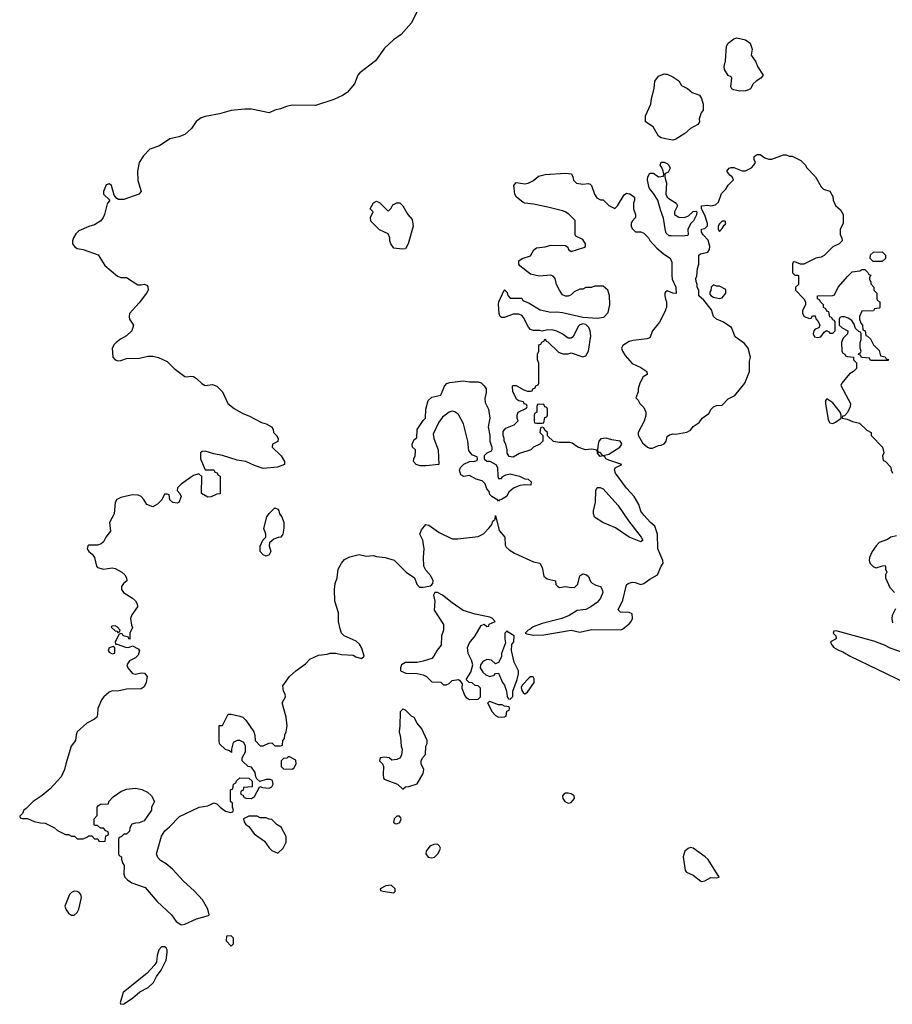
# Model space of a CAD drawing. Header units: inches. Extents: x 1793664 to 1898134, y 335751 to 468181.
# Tile 15 of 33: x 1885554 to 1891560, y 363694 to 370472. Entities that reach past the tile are written whole.
import ezdxf

# ---------------------------------------------------------------- set-up
doc = ezdxf.new("R2010")
doc.units = ezdxf.units.IN
doc.header["$MEASUREMENT"] = 0
for name, color, linetype in [('B8386', 7, 'Continuous'), ('B8387', 7, 'Continuous'), ('B8396', 7, 'Continuous'), ('B8397', 7, 'Continuous')]:
    doc.layers.add(name, color=color, linetype=linetype)

msp = doc.modelspace()

# ---------------------------------------------------------------- linework, layer by layer
at = {"layer": 'B8386', "color": 6, "elevation": 200}
for points in [[(1887832.1, 370000), (1887806.8, 369970), (1887776, 369950), (1887716.2, 369923.8), (1887590, 369881.3), (1887430, 369884.7), (1887390, 369874.7), (1887350, 369857.6), (1887310, 369849.5), (1887270, 369832), (1887150, 369856.4), (1887103.4, 369856.6), (1887010, 369847.6), (1886930, 369822.9), (1886830, 369805.6), (1886803.1, 369796.9), (1886768.7, 369771.3), (1886737.5, 369722.5), (1886690, 369682), (1886650, 369666.6), (1886587.1, 369652.9), (1886515.9, 369604.1), (1886450, 369581.3), (1886405.1, 369534.9), (1886377.4, 369490), (1886365.4, 369430), (1886366, 369366), (1886390.7, 369290), (1886374.8, 369270), (1886270, 369235.1), (1886234.6, 369234.6), (1886222, 369242), (1886204, 369264), (1886185.2, 369330), (1886170, 369342.7), (1886150, 369335.6), (1886131, 369290), (1886131.3, 369271.3), (1886174, 369230), (1886156, 369204), (1886138, 369130), (1886128, 369110), (1886111.7, 369088.3), (1886070, 369060.9), (1886030, 369049.3), (1885960.7, 369019.3), (1885941.4, 368998.6), (1885924.7, 368970), (1885918, 368950), (1885918, 368930), (1885931.3, 368910), (1885950, 368896), (1885990, 368891), (1886094, 368854), (1886139.8, 368779.8), (1886226.4, 368706.4), (1886250, 368698), (1886290, 368698), (1886367.5, 368647.5), (1886390, 368646), (1886411, 368651), (1886430, 368644.7), (1886435.5, 368635.5), (1886438, 368610), (1886427.3, 368590), (1886376.9, 368523.1), (1886310.5, 368450), (1886306.8, 368426.8), (1886310.7, 368410.7), (1886338, 368370), (1886324.7, 368330), (1886290, 368295.3), (1886247.5, 368272.5), (1886218, 368250), (1886204.5, 368235.5), (1886191.3, 368210), (1886194.8, 368150), (1886210, 368131), (1886230, 368124.4), (1886250, 368126), (1886290, 368138.8), (1886378.6, 368141.4), (1886435.3, 368155.3), (1886470, 368156), (1886510, 368146.8), (1886570, 368119.1), (1886617.6, 368070), (1886690, 368015.3), (1886710, 368013.7), (1886730, 368018.7), (1886750, 368015.8), (1886770, 368003), (1886806.8, 367966.8), (1886830, 367954.4), (1886879.9, 367959.9), (1886910.3, 367950.3), (1886950.8, 367910), (1886986, 367830), (1887030, 367795.5), (1887090, 367760.5), (1887130, 367744.9), (1887218.8, 367698.8), (1887251, 367690), (1887286, 367670), (1887298, 367650), (1887302, 367630), (1887322, 367610), (1887332, 367590), (1887330.9, 367569.1), (1887294, 367550), (1887292, 367530), (1887354.8, 367470), (1887376, 367430), (1887376, 367410), (1887327.9, 367392.1), (1887230, 367382.7), (1887170, 367402.7), (1887110, 367431.8), (1887050, 367440.7), (1886950, 367471.6), (1886890, 367482.7), (1886830, 367501.2), (1886810, 367499), (1886798, 367490), (1886798, 367450), (1886830, 367374), (1886890, 367374), (1886898, 367358), (1886912.7, 367352.7), (1886918, 367338), (1886934, 367330), (1886932.7, 367207.3), (1886910, 367206), (1886871.6, 367188.4), (1886850, 367186), (1886806, 367210), (1886807.3, 367327.3), (1886786, 367346), (1886750, 367334), (1886730, 367321.2), (1886664.4, 367275.6), (1886641, 367250), (1886638, 367230), (1886656, 367210), (1886666, 367190), (1886650, 367148), (1886636.9, 367143.1), (1886608.4, 367148.4), (1886587.3, 367167.3), (1886582, 367202), (1886570, 367206), (1886550, 367206), (1886532.7, 367167.3), (1886503.6, 367136.4), (1886470, 367118), (1886430, 367135.3), (1886409, 367170), (1886389.5, 367189.5), (1886370, 367199.3), (1886330, 367200.9), (1886310, 367197), (1886250, 367182.4), (1886222, 367170), (1886211.7, 367148.3), (1886203.2, 367070), (1886171.6, 367010), (1886179.3, 366950), (1886147.3, 366910), (1886130, 366878), (1886115.3, 366864.7), (1886090, 366854), (1886030, 366854), (1886022.8, 366850), (1886018, 366830), (1886030.7, 366810), (1886053.8, 366793.8), (1886068.7, 366770), (1886082.8, 366710), (1886090, 366701), (1886130.5, 366690.5), (1886190, 366699.6), (1886210, 366694.4), (1886256, 366670), (1886276.9, 366650), (1886288.4, 366630), (1886290.7, 366610), (1886268.9, 366591.1), (1886254.9, 366570), (1886254.9, 366550), (1886269.1, 366529.1), (1886330.4, 366490.4), (1886350.4, 366470.4), (1886362, 366450), (1886364, 366430), (1886325.7, 366374.3), (1886317.1, 366350), (1886323, 366303), (1886331, 366289), (1886311.6, 366248.4), (1886311.3, 366208.7), (1886306, 366210), (1886302, 366222), (1886266, 366230), (1886262, 366242), (1886250, 366246), (1886238, 366242), (1886212, 366190), (1886214, 366174), (1886226, 366174), (1886290, 366151.3), (1886310, 366152), (1886330, 366162), (1886370, 366142), (1886378, 366130), (1886370, 366098), (1886350, 366078), (1886310, 366058), (1886292, 366030), (1886298, 366010), (1886331.1, 365971.1), (1886350, 365966), (1886390, 365976), (1886414, 365974), (1886430.3, 365950.3), (1886423.7, 365910), (1886410, 365880.5), (1886390, 365865.8), (1886290, 365862.7), (1886230, 365849.6), (1886190, 365852), (1886170, 365842.4), (1886132.4, 365810), (1886117.1, 365790), (1886090.8, 365730), (1886090.6, 365689.4), (1886086, 365670), (1886070, 365657.2), (1886016, 365630), (1885950.6, 365569.4), (1885942.8, 365550), (1885938.8, 365510), (1885907.3, 365470), (1885870.8, 365350), (1885862.8, 365310), (1885839.9, 365260.1), (1885763.4, 365176.6), (1885708.5, 365131.5), (1885646, 365090), (1885598.8, 365041.2), (1885582, 365030), (1885572.7, 365007.3), (1885554, 364990), (1885558, 364978), (1885570, 364974), (1885607.3, 364972.7), (1885652.7, 364952.7), (1885696.4, 364943.6), (1885730, 364942), (1885794, 364910), (1885814, 364890), (1885870, 364862), (1885890, 364862), (1885910, 364852), (1885931.6, 364851.6), (1885950, 364834), (1885990, 364834), (1886016.4, 364843.6), (1886030, 364854), (1886050, 364854), (1886070, 364834), (1886092.7, 364832.7), (1886098, 364818), (1886130, 364814), (1886142, 364818), (1886147.3, 364852.7), (1886162, 364858), (1886166, 364870), (1886162, 364882), (1886147.3, 364887.3), (1886130, 364906), (1886110, 364906), (1886090, 364926), (1886070, 364926), (1886066, 364930), (1886066, 364970), (1886087.3, 364992.7), (1886088, 365050), (1886096.4, 365063.6), (1886110, 365071.3), (1886166, 365074), (1886168, 365090), (1886198, 365122), (1886250, 365158), (1886290, 365174.8), (1886350, 365182.8), (1886393.7, 365173.7), (1886434.4, 365154.4), (1886462, 365130), (1886482, 365090), (1886462, 365050), (1886462, 365030), (1886410, 364958), (1886376.9, 364943.1), (1886350, 364942), (1886326.4, 364933.6), (1886312, 364910), (1886310, 364886), (1886290, 364866), (1886270, 364866), (1886252.7, 364847.3), (1886238, 364842), (1886234, 364830), (1886234, 364730), (1886238, 364718), (1886254, 364710), (1886254, 364690), (1886263.6, 364663.6), (1886274, 364650), (1886271.3, 364590), (1886278, 364570), (1886296, 364550), (1886324.7, 364530), (1886418.4, 364498.4), (1886500.9, 364400.9), (1886599.1, 364310), (1886630, 364264.7), (1886663.5, 364243.5), (1886670, 364241), (1886690, 364246), (1886770, 364282.8), (1886854, 364306), (1886858, 364310), (1886849, 364350), (1886812.6, 364412.6), (1886754.2, 364474.2), (1886680.7, 364540.7), (1886604.7, 364624.7), (1886561.5, 364661.5), (1886523.2, 364683.2), (1886504.7, 364704.7), (1886495.3, 364730), (1886529.3, 364850.7), (1886552.5, 364887.5), (1886584.8, 364915.2), (1886652.9, 364987.1), (1886790, 365051), (1886850, 365061), (1886890, 365082), (1886910, 365074), (1886934, 365050), (1886970, 365024.7), (1887006, 365014), (1887022, 365018), (1887026, 365030), (1887018, 365050), (1887018, 365078), (1887006, 365090), (1887006, 365170), (1887022, 365178), (1887026, 365210), (1887042, 365218), (1887047.3, 365232.7), (1887070, 365254), (1887131.6, 365251.6), (1887154, 365230), (1887154, 365190), (1887094, 365186), (1887091.6, 365168.4), (1887078, 365162), (1887074, 365150), (1887078, 365138), (1887090, 365134), (1887098, 365118), (1887112, 365112), (1887150, 365111.3), (1887170, 365124.7), (1887207.3, 365192.7), (1887225.4, 365185.4), (1887270, 365182), (1887288.7, 365190), (1887299.3, 365210), (1887294.8, 365234.8), (1887281.2, 365241.2), (1887250, 365242.7), (1887207.3, 365227.3), (1887187.3, 365247.3), (1887180.4, 365260.4), (1887175.3, 365290), (1887150, 365326), (1887126, 365330), (1887086, 365370), (1887086, 365390), (1887108, 365432), (1887108.7, 365470), (1887097.2, 365497.2), (1887070, 365509), (1887050, 365509), (1887022.8, 365497.2), (1887011.3, 365450), (1887012, 365428), (1886998, 365438), (1886970, 365448), (1886930, 365486), (1886926, 365510), (1886927.3, 365612.7), (1886950, 365614), (1886990, 365691.3), (1887010, 365691.3), (1887070, 365678), (1887090, 365671), (1887111, 365650), (1887164.7, 365570), (1887172.7, 365547.3), (1887174, 365510), (1887210, 365474), (1887230, 365474), (1887268.4, 365491.6), (1887290, 365494), (1887310, 365474), (1887350, 365474), (1887362, 365478), (1887366, 365510), (1887376.4, 365523.6), (1887378, 365550), (1887388, 365570), (1887394, 365610), (1887389.2, 365670), (1887361.2, 365770), (1887382.7, 365810), (1887381.2, 365830), (1887369.2, 365850), (1887366, 365886), (1887410, 365951), (1887454, 365990), (1887521.2, 366038.8), (1887550, 366070.6), (1887610, 366098), (1887670, 366104.7), (1887690, 366111.3), (1887730, 366111.3), (1887770, 366102), (1887850, 366098), (1887867.1, 366087.1), (1887906, 366074), (1887926, 366090), (1887910, 366146), (1887892.9, 366172.9), (1887870, 366194), (1887788, 366230), (1887770, 366248), (1887758.6, 366278.6), (1887749.4, 366329.4), (1887749.2, 366390), (1887722.9, 366470), (1887721.6, 366550), (1887725.6, 366590), (1887738, 366630), (1887747, 366690), (1887770, 366731.3), (1887790, 366756), (1887825.6, 366774.4), (1887890, 366790.8), (1887939.8, 366779.8), (1887990, 366782.8), (1888010, 366776), (1888070, 366770.8), (1888130.6, 366750.6), (1888214, 366670), (1888270.4, 366630.4), (1888286.7, 366586.7), (1888306, 366566), (1888330, 366564.9), (1888384.8, 366575.2), (1888398, 366590), (1888399.5, 366610), (1888384.5, 366644.5), (1888350, 366682), (1888336, 366710), (1888332.7, 366770), (1888339, 366830), (1888328, 366890), (1888308.7, 366930), (1888320.2, 366959.8), (1888350, 366996), (1888370, 366992.2), (1888442, 366942), (1888530, 366899.3), (1888570, 366897.2), (1888710, 366914.2), (1888746.9, 366933.1), (1888786.4, 366973.6), (1888804.1, 366995.9), (1888810, 367018.8), (1888827, 367033), (1888830, 367058), (1888854.9, 366954.9), (1888894, 366910), (1888895.4, 366855.4), (1888901.2, 366841.2), (1888921.8, 366821.8), (1888960.7, 366800.7), (1889090, 366740.4), (1889134, 366730), (1889150, 366702), (1889162, 366642), (1889184.1, 366624.1), (1889241, 366610), (1889244.9, 366584.9), (1889258, 366570), (1889270, 366564), (1889310, 366570.7), (1889350, 366563), (1889374, 366566), (1889394.5, 366585.5), (1889410, 366644.7), (1889430, 366657.1), (1889456, 366650), (1889470, 366638.8), (1889483.8, 366603.8), (1889493.8, 366593.8), (1889519.3, 366579.3), (1889550.5, 366570), (1889562.8, 366550), (1889566.8, 366530), (1889552.4, 366490), (1889530, 366462.7), (1889486, 366430), (1889450, 366412.3), (1889390, 366405.2), (1889336, 366370), (1889284.7, 366350), (1889150, 366316), (1889087.5, 366292.5), (1889066, 366274), (1889054, 366270), (1889034, 366250), (1889043.6, 366243.6), (1889090, 366236), (1889162, 366238), (1889348.7, 366268.7), (1889410, 366255.5), (1889490, 366274.4), (1889689, 366271), (1889703.1, 366276.9), (1889750, 366314), (1889763.7, 366330), (1889771.6, 366350), (1889770, 366382), (1889750, 366392.3), (1889690, 366394), (1889674, 366410), (1889704.2, 366475.8), (1889730, 366580.7), (1889741.2, 366590), (1889770, 366599.3), (1889790, 366598), (1889830, 366584), (1889850, 366590.4), (1889890, 366621.5), (1889943.7, 366650), (1889969.5, 366710), (1889982.7, 366730), (1889980.9, 366750), (1889946, 366830), (1889943.7, 366930), (1889926, 366986), (1889895.3, 367010), (1889850, 367061.2), (1889830, 367089.2), (1889814.5, 367134.5), (1889783.6, 367190), (1889730, 367246.6), (1889655.4, 367350), (1889647.8, 367372.2), (1889652.7, 367387.3), (1889698, 367410), (1889610, 367439), (1889588.7, 367450), (1889582, 367462), (1889570, 367468.7), (1889550, 367465.2), (1889530, 367488), (1889528, 367508), (1889490, 367514.5), (1889448, 367510), (1889395.3, 367530), (1889356.4, 367556.4), (1889340.4, 367560.4), (1889270, 367562), (1889228.4, 367568.4), (1889187.3, 367607.3), (1889186, 367630), (1889167.3, 367647.3), (1889162, 367662), (1889150, 367666), (1889138, 367662), (1889134, 367630), (1889154, 367610), (1889154, 367570), (1889134, 367550), (1889091.1, 367528.9), (1889072, 367510), (1888994, 367486), (1888950, 367461.2), (1888924, 367464), (1888908.9, 367488.9), (1888908.4, 367511.6), (1888899, 367550), (1888889, 367570), (1888889, 367590), (1888881.2, 367610), (1888882, 367638), (1888900.2, 367659.8), (1888956.4, 367683.6), (1888986, 367710), (1888978, 367730), (1888978, 367750), (1888986, 367770), (1889042, 367798), (1889046, 367810), (1889042, 367822), (1889027.3, 367827.3), (1889022, 367842), (1888990, 367848), (1888976.4, 367856.4), (1888948.7, 367910), (1888946, 367950), (1888950, 367954), (1888970, 367954), (1889023.6, 367923.6), (1889050, 367914), (1889070, 367914), (1889082, 367918), (1889086, 367930), (1889102, 367938), (1889107.3, 367952.7), (1889122, 367958), (1889126, 367970), (1889128, 368090), (1889127.3, 368107.3), (1889118, 368130), (1889118, 368170), (1889126, 368190), (1889127.3, 368232.7), (1889142, 368238), (1889147.3, 368252.7), (1889162, 368258), (1889170, 368274), (1889178, 368258), (1889190, 368254), (1889263.6, 368183.6), (1889292.7, 368172.7), (1889330, 368172), (1889350, 368178), (1889430, 368151), (1889450, 368158), (1889469.2, 368190), (1889484.5, 368295.5), (1889480.5, 368330), (1889472.4, 368352.4), (1889450, 368372.7), (1889430, 368378), (1889410, 368372.3), (1889398.9, 368361.1), (1889370, 368302), (1889355.9, 368284.1), (1889350, 368279), (1889330, 368279), (1889288, 368310), (1889250, 368328.7), (1889224.7, 368335.3), (1889190, 368338), (1889150, 368328), (1889133.2, 368333.2), (1889090, 368333.2), (1889070, 368339), (1889056.2, 368356.2), (1889022, 368422), (1889010, 368436), (1888990, 368445.1), (1888950, 368444.7), (1888890, 368422.4), (1888870, 368422.9), (1888862, 368430), (1888855.1, 368450), (1888849.6, 368510.4), (1888852.3, 368530), (1888888, 368610), (1888891.3, 368611.3), (1888910, 368594), (1888912.7, 368572.7), (1888930, 368554), (1889010, 368554), (1889018, 368538), (1889059.8, 368519.8), (1889135.2, 368475.2), (1889210, 368458), (1889250, 368460.5), (1889290, 368456.3), (1889430, 368424), (1889530, 368417.1), (1889575.6, 368424.4), (1889604.1, 368455.9), (1889616, 368510), (1889614, 368574), (1889602, 368610), (1889570, 368638), (1889510, 368638), (1889490, 368628), (1889450, 368628), (1889430, 368618), (1889410, 368618), (1889370, 368598), (1889350, 368578), (1889330, 368568.7), (1889310, 368568), (1889290, 368578), (1889268.7, 368610), (1889249, 368650), (1889239, 368690), (1889225.6, 368705.6), (1889210, 368712.7), (1889130, 368707), (1889070, 368719.5), (1888997.5, 368777.5), (1888989.2, 368790), (1888990, 368811.3), (1889012.1, 368827.9), (1889070, 368846), (1889091.6, 368888.4), (1889110, 368900.5), (1889170, 368908), (1889210, 368920.5), (1889310, 368918), (1889326, 368906), (1889331.3, 368890), (1889350, 368876), (1889436.5, 368903.5), (1889448, 368910), (1889448, 368930), (1889430, 368958), (1889382, 368982), (1889378, 368990), (1889378, 369090), (1889332.5, 369132.5), (1889308, 369150), (1889290, 369156), (1889190, 369181.6), (1889090, 369203), (1889030, 369209.6), (1889016.1, 369216.1), (1888972.7, 369250), (1888962.7, 369270), (1888954, 369330), (1888970, 369350.8), (1889030, 369343), (1889053.4, 369346.6), (1889090, 369366), (1889125.6, 369394.4), (1889170, 369406), (1889310, 369416), (1889352, 369410), (1889362, 369390), (1889366.4, 369366.4), (1889387.1, 369347.1), (1889430, 369338.8), (1889470, 369344.7), (1889479.8, 369339.8), (1889490.7, 369330.7), (1889511.1, 369271.1), (1889525.4, 369245.4), (1889552.7, 369232.7), (1889570, 369232), (1889610, 369192), (1889650, 369172), (1889668, 369190), (1889713.6, 369266.4), (1889730, 369278), (1889754.4, 369274.4), (1889784.7, 369250), (1889784.7, 369230), (1889778, 369210), (1889778, 369170), (1889792, 369130), (1889792, 369110), (1889770, 369086), (1889762, 369070), (1889762, 369050), (1889770, 369034), (1889792.7, 369012.7), (1889830, 369012), (1889850, 369002), (1889882, 368970), (1889891.6, 368951.6), (1889939.6, 368899.6), (1889983, 368863), (1890000, 368851.5)], [(1890000, 369652.6), (1889970, 369659), (1889950, 369669.2), (1889914.2, 369734.2), (1889862, 369770), (1889861.2, 369810), (1889897.2, 369890), (1889902, 369930), (1889919.3, 369990), (1889920.3, 370000)], [(1890000, 369018.8), (1889985.6, 369105.6), (1889963.7, 369163.7), (1889946, 369230), (1889916.6, 369276.6), (1889889.5, 369309.5), (1889884.1, 369324.1), (1889876, 369370), (1889878, 369390), (1889890, 369414.8), (1889915.5, 369415.5), (1889950, 369391), (1889986, 369394), (1889988, 369410), (1889982, 369430), (1889974, 369454), (1889962, 369470), (1889970, 369491), (1889990, 369491), (1890000, 369486.5)], [(1890000, 369413.4), (1889994, 369410), (1889994, 369390), (1890000, 369370)], [(1890000, 368596), (1889994, 368590), (1889994, 368570), (1890000, 368547.5)], [(1890000, 368476), (1889998, 368470), (1889958, 368390), (1889910.4, 368330), (1889890, 368281.2), (1889870, 368275.1), (1889775.9, 368264.1), (1889750, 368256), (1889704.7, 368230), (1889696, 368210), (1889702.8, 368190), (1889721.1, 368161.1), (1889770, 368104.7), (1889830, 368078), (1889871.3, 368050), (1889872, 368030), (1889845.4, 368014.6), (1889822, 367970), (1889811.3, 367930), (1889811.3, 367910), (1889794, 367870), (1889810, 367854), (1889822, 367830), (1889850, 367802), (1889864.7, 367770), (1889864.7, 367750), (1889851.1, 367708.9), (1889811.3, 367630), (1889811.6, 367611.6), (1889839.6, 367559.6), (1889874, 367530), (1889890, 367522), (1889910, 367522), (1889950, 367541), (1889970, 367542.8), (1889990, 367551.3), (1890000, 367564.7)]]:
    msp.add_lwpolyline(points, dxfattribs=at)
for points in [[(1888090, 369154), (1888110, 369174), (1888123.1, 369196.9), (1888150, 369212), (1888170, 369211.3), (1888191, 369190), (1888226, 369130), (1888255.9, 369095.9), (1888262.8, 369050), (1888226.8, 368930), (1888210, 368895.3), (1888187.3, 368892.7), (1888130, 368899), (1888108.7, 368930), (1888102, 368950), (1888102, 368970), (1888090, 368998), (1888030, 369026), (1887970, 369086), (1887968, 369110), (1887986, 369150), (1887966, 369170), (1887990, 369212), (1888010, 369222), (1888030, 369214)], [(1888650, 367978), (1888710, 367978), (1888730, 367971.3), (1888750, 367952), (1888764.7, 367930), (1888764.7, 367904.7), (1888756.3, 367863.7), (1888757.5, 367837.5), (1888780.7, 367790), (1888790.7, 367730), (1888778.8, 367670), (1888790.7, 367610.7), (1888791, 367570), (1888804.7, 367530), (1888804.7, 367510), (1888798.8, 367501.2), (1888770, 367488), (1888752, 367470), (1888752, 367450), (1888770, 367432), (1888790, 367432), (1888832, 367410), (1888842, 367390), (1888844.7, 367330), (1888850, 367314), (1888870, 367314), (1888875.3, 367324.7), (1888900.2, 367339.8), (1888930, 367346), (1888994, 367330), (1889030, 367312), (1889054, 367310), (1889074, 367290), (1889071.6, 367268.4), (1889030, 367269.4), (1888995.5, 367264.5), (1888953.8, 367246.2), (1888921.1, 367218.9), (1888904.7, 367190), (1888870, 367169.3), (1888854.8, 367165.2), (1888850, 367158), (1888845.6, 367165.6), (1888803.7, 367190), (1888790, 367203.7), (1888784.7, 367224.7), (1888770, 367242.9), (1888757, 367277), (1888737.2, 367297.2), (1888695.3, 367310), (1888650, 367334), (1888611.8, 367328.2), (1888590, 367339.3), (1888581.2, 367370), (1888589, 367390), (1888610, 367411.3), (1888650, 367431.3), (1888687.3, 367432.7), (1888702, 367438), (1888706, 367450), (1888702, 367462), (1888670, 367475.3), (1888644.8, 367504.8), (1888639.5, 367570), (1888607.6, 367690), (1888573.3, 367753.3), (1888550, 367773.2), (1888530, 367777.2), (1888510, 367769.4), (1888465.1, 367734.9), (1888438, 367702), (1888400.7, 367619.3), (1888404, 367590), (1888433.4, 367510), (1888438, 367410), (1888350, 367400.8), (1888310, 367402), (1888282.4, 367410), (1888264.5, 367430), (1888266, 367450), (1888276, 367470), (1888279, 367499), (1888278, 367510), (1888258, 367530), (1888255.3, 367550), (1888270, 367582), (1888287.3, 367592.7), (1888290, 367652), (1888330, 367712), (1888348, 367730), (1888348.7, 367790), (1888366, 367850), (1888390, 367874), (1888451.7, 367888.3), (1888478.4, 367950), (1888493.4, 367966.6), (1888513.7, 367973.7), (1888605.4, 367985.4)], [(1889130, 367826), (1889118, 367822), (1889114, 367810), (1889114, 367770), (1889098, 367762), (1889094, 367750), (1889094, 367710), (1889098, 367698), (1889110, 367694), (1889150, 367694), (1889162, 367698), (1889167.3, 367732.7), (1889182, 367738), (1889186, 367750), (1889186, 367790), (1889182, 367802), (1889167.3, 367807.3), (1889162, 367822)], [(1889590, 367591.8), (1889553, 367587), (1889540.7, 367570), (1889535.5, 367550), (1889530.9, 367510.9), (1889534, 367494), (1889550, 367496), (1889558, 367478), (1889570, 367471), (1889610, 367480.7), (1889685.2, 367530), (1889698, 367550), (1889696.6, 367556.6), (1889688, 367570), (1889630, 367578.7)], [(1889830, 366878), (1889750, 366908.9), (1889654.4, 366974.4), (1889567.3, 367010), (1889510, 367048), (1889502.7, 367070), (1889504.2, 367090), (1889517.2, 367150), (1889519.7, 367230), (1889527.8, 367252.2), (1889550, 367252), (1889570, 367242), (1889670.2, 367130), (1889743.2, 367023.2), (1889832, 366910), (1889842, 366890)], [(1887250, 366778), (1887230, 366788), (1887209, 366810), (1887208.9, 366848.9), (1887228, 366890), (1887248, 366910), (1887248, 366930), (1887235.3, 366970), (1887255.3, 367050), (1887270, 367072), (1887310, 367112), (1887330, 367102), (1887338, 367090), (1887342, 367070), (1887358, 367050), (1887371.3, 367010), (1887371.1, 366971.1), (1887364.7, 366930), (1887351.1, 366908.9), (1887332.7, 366907.3), (1887303.6, 366896.4), (1887274, 366870), (1887272, 366850), (1887282, 366810), (1887270, 366788)], [(1888430, 366529.3), (1888410.9, 366529.1), (1888402, 366510), (1888410.9, 366469.1), (1888407.3, 366407.3), (1888471.6, 366308.4), (1888472, 366270), (1888458, 366230), (1888454.4, 366165.6), (1888427.5, 366132.5), (1888404.7, 366090), (1888390, 366075.3), (1888330, 366055.3), (1888290, 366048), (1888210, 366048), (1888182, 366030), (1888174, 366010), (1888174, 365990), (1888212.7, 365972.7), (1888290, 365972), (1888330, 365962), (1888354, 365950), (1888390, 365914), (1888451.6, 365911.6), (1888470, 365894), (1888490, 365894), (1888510, 365902), (1888530, 365922), (1888574, 365930), (1888583.6, 365923.6), (1888599.6, 365899.6), (1888598, 365870), (1888616.9, 365816.9), (1888626, 365806), (1888650, 365792), (1888710, 365794), (1888726, 365810), (1888726, 365870), (1888710, 365886), (1888688.7, 365888.7), (1888667.3, 365907.3), (1888648.4, 365908.4), (1888626, 365930), (1888660.1, 365979.9), (1888672.7, 366030), (1888663.6, 366063.6), (1888641.2, 366110), (1888635.3, 366150), (1888650, 366182), (1888689.3, 366230.7), (1888730, 366302), (1888750, 366312), (1888770, 366294), (1888782, 366298), (1888786, 366310), (1888826, 366330), (1888808, 366350), (1888790, 366359), (1888690, 366379.3), (1888605.6, 366405.6), (1888530, 366458), (1888465.2, 366510)], [(1886210, 366299), (1886190, 366298), (1886186, 366294), (1886184.7, 366290), (1886210, 366264.7), (1886222, 366262), (1886230, 366254), (1886242, 366258), (1886246, 366270), (1886228, 366290)], [(1888910, 366266), (1888894, 366250), (1888892, 366210), (1888896.9, 366183.1), (1888871.3, 366110), (1888870, 366086), (1888850, 366046), (1888830, 366038), (1888802, 366062), (1888770, 366067), (1888750, 366059.5), (1888739.1, 366050), (1888724.9, 366030), (1888724, 366010), (1888741.3, 365981.3), (1888763, 365963), (1888790, 365950.8), (1888819.3, 365960.7), (1888830, 365972), (1888850, 365974), (1888878, 365910), (1888891.3, 365890), (1888904.7, 365850), (1888910, 365814), (1888918, 365798), (1888930, 365794), (1888947.3, 365812.7), (1888948, 365850), (1888978, 365930), (1888988, 365970), (1888988, 365990), (1888958, 366050), (1888939, 366130), (1888942, 366170), (1888954, 366190), (1888958, 366230), (1888916.4, 366256.4)], [(1886198, 366158), (1886170, 366148), (1886162.8, 366130), (1886170, 366118), (1886190, 366106), (1886208, 366112), (1886208, 366148)], [(1889070, 365948), (1889059.6, 365940.4), (1889012, 365890), (1889005.4, 365874.6), (1889010, 365854), (1889019.6, 365839.6), (1889030, 365832), (1889050, 365842), (1889094, 365910), (1889095.3, 365935.3), (1889087.3, 365947.3)], [(1888790, 365778), (1888774, 365770), (1888806.4, 365706.4), (1888830, 365682), (1888850, 365671.3), (1888890, 365674), (1888902, 365678), (1888908, 365712), (1888922, 365718), (1888926, 365730), (1888922, 365742), (1888890, 365746), (1888875.3, 365755.3), (1888850, 365755.3)], [(1888190, 365726), (1888172.7, 365707.3), (1888170.9, 365610.9), (1888164.9, 365570), (1888176, 365530), (1888178.8, 365470), (1888186.8, 365450), (1888182.8, 365410), (1888170, 365388.7), (1888150, 365379), (1888115.3, 365375.3), (1888098, 365390), (1888065.8, 365394.2), (1888034, 365390), (1888031.3, 365370), (1888051.3, 365350), (1888058, 365330), (1888055.3, 365275.3), (1888058, 365250), (1888062.8, 365242.8), (1888154, 365210), (1888190, 365174), (1888208.7, 365191.3), (1888232.7, 365192.7), (1888290, 365212), (1888330, 365282), (1888335.3, 365310), (1888318, 365350), (1888318, 365370), (1888326, 365390), (1888347.3, 365412.7), (1888348.7, 365470), (1888358, 365490), (1888358, 365510), (1888322, 365590), (1888288.7, 365630), (1888268.4, 365668.4), (1888250, 365678), (1888210, 365718)], [(1887410, 365398), (1887402, 365398), (1887391.6, 365388.4), (1887370, 365386), (1887354, 365370), (1887354, 365330), (1887370, 365314), (1887430, 365312), (1887440.4, 365319.6), (1887458, 365350), (1887454.6, 365374.6)], [(1889330, 365147.8), (1889310, 365147.3), (1889299.5, 365140.5), (1889290.5, 365130), (1889292.4, 365110), (1889305.5, 365090), (1889330, 365079.5), (1889350, 365083.8), (1889371.8, 365110), (1889369.4, 365130), (1889350, 365142.4)], [(1887130, 364988.7), (1887094, 364970), (1887098, 364950), (1887110, 364932), (1887130, 364918), (1887167.9, 364867.9), (1887238, 364818), (1887270, 364772), (1887290, 364752), (1887330, 364734), (1887368, 364770), (1887389, 364811), (1887389, 364850), (1887354, 364914), (1887326, 364930), (1887290, 364966), (1887270, 364968), (1887250, 364978), (1887210, 364978), (1887188.4, 364988.4)], [(1888150, 364989), (1888131, 364970), (1888127.3, 364947.3), (1888138, 364938), (1888150, 364936), (1888170, 364946), (1888179, 364970), (1888177.2, 364977.2), (1888168.7, 364988.7)], [(1888430, 364796), (1888404.9, 364795.1), (1888377.5, 364782.5), (1888352.4, 364747.6), (1888350.4, 364730), (1888366.5, 364706.5), (1888390, 364701.7), (1888410, 364706.7), (1888432, 364730), (1888444.5, 364750), (1888449.2, 364769.2), (1888443.7, 364783.7)], [(1885930, 364472), (1885910, 364464), (1885896, 364450), (1885865.5, 364370), (1885870.6, 364350), (1885890, 364320.7), (1885910, 364307.7), (1885930, 364307.7), (1885950, 364326.8), (1885962, 364350), (1885980.5, 364430), (1885975.1, 364450), (1885962.7, 364462.7), (1885950, 364469.7)], [(1888110, 364513.2), (1888074, 364510), (1888034, 364490), (1888038, 364478), (1888052.7, 364472.7), (1888130, 364461), (1888139, 364470), (1888137.2, 364490)], [(1887010, 364166), (1886978, 364162), (1886974, 364130), (1887010, 364094), (1887026, 364110), (1887026, 364150)], [(1886550, 364088.7), (1886530, 364088.7), (1886511.3, 364070), (1886499.1, 364030), (1886494.8, 363985.2), (1886479.9, 363960.1), (1886430.5, 363909.5), (1886265.8, 363774.2), (1886244.7, 363704.7), (1886250, 363694), (1886270, 363698), (1886330, 363737.3), (1886380.5, 363779.5), (1886439, 363810), (1886475.5, 363844.5), (1886495.5, 363884.5), (1886528.7, 363930), (1886562, 363998), (1886569, 364050), (1886568.7, 364070), (1886562, 364082)]]:
    msp.add_lwpolyline(points, close=True, dxfattribs=at)
at = {"layer": 'B8387', "color": 6, "elevation": 200}
for points in [[(1888290.6, 370530), (1888250.4, 370449.6), (1888178.8, 370370), (1888126.6, 370333.4), (1888064.1, 370275.9), (1888002.8, 370190), (1887894.2, 370105.8), (1887880.7, 370090), (1887857.3, 370030), (1887832.1, 370000)], [(1889920.3, 370000), (1889925.2, 370050), (1889950, 370082.8), (1889990, 370098.8), (1890000, 370097.4)]]:
    msp.add_lwpolyline(points, dxfattribs=at)
at = {"layer": 'B8396', "color": 6, "elevation": 200}
for points in [[(1890146, 370000), (1890150, 369998), (1890182, 369970), (1890233.4, 369953.4), (1890246.8, 369930), (1890257.3, 369890), (1890258.8, 369850), (1890244.7, 369830), (1890231.3, 369790), (1890232, 369770), (1890222, 369750), (1890170, 369724), (1890132.4, 369687.6), (1890070, 369648.7), (1890050, 369642), (1890000, 369652.6)], [(1890585.6, 370000), (1890583.6, 369996.4), (1890570, 369988.7), (1890550, 369982), (1890510, 369979), (1890468.9, 369988.9), (1890456.4, 369996.4), (1890454.2, 370000)], [(1890000, 367564.7), (1890004, 367570), (1890010, 367602), (1890025.6, 367614.4), (1890050, 367621), (1890070, 367618), (1890146.3, 367633.7), (1890170, 367646), (1890190, 367670.8), (1890230, 367698.8), (1890251.9, 367728.1), (1890298, 367762), (1890313.2, 367790), (1890330, 367806.8), (1890350, 367816.3), (1890390, 367818), (1890430, 367861), (1890475.9, 367884.1), (1890546, 367970), (1890576, 368050), (1890578, 368122), (1890584, 368150), (1890569, 368210), (1890542.7, 368242.7), (1890478, 368290), (1890453.2, 368353.2), (1890392.7, 368392.7), (1890349, 368410), (1890330, 368429), (1890314.5, 368474.5), (1890262, 368542), (1890228, 368570), (1890228, 368610), (1890218, 368630), (1890218, 368650), (1890208.9, 368668.9), (1890208, 368690), (1890214.6, 368705.4), (1890220.2, 368759.8), (1890228.7, 368790), (1890228, 368850), (1890240.4, 368859.6), (1890290, 368872), (1890302, 368890), (1890304, 368910), (1890293.6, 368953.6), (1890258, 368990), (1890246, 369010), (1890246, 369030), (1890270, 369034), (1890287.3, 369052.7), (1890288, 369070), (1890270, 369126), (1890246, 369170), (1890246, 369190), (1890290, 369196), (1890310, 369191), (1890342, 369198), (1890364, 369216), (1890384.7, 369275.3), (1890414.6, 369305.4), (1890430, 369332), (1890468, 369370), (1890458, 369390), (1890442, 369402), (1890422, 369430), (1890438, 369450), (1890450, 369454.8), (1890470, 369454), (1890527.3, 369432.7), (1890550, 369432), (1890590, 369452), (1890608, 369470), (1890618, 369490), (1890608.9, 369508.9), (1890608.7, 369530), (1890630, 369544.7), (1890650, 369544.7), (1890682, 369522), (1890710, 369511.3), (1890730, 369511.3), (1890810, 369542), (1890830, 369542), (1890850, 369532), (1890870, 369532), (1890930, 369502), (1890962, 369470), (1890970, 369454), (1891032, 369390), (1891070, 369322), (1891086.4, 369306.4), (1891130.8, 369290.8), (1891150, 369254), (1891152, 369230), (1891170, 369194), (1891203.6, 369163.6), (1891222, 369130), (1891222, 369070), (1891202, 369030), (1891202, 368990), (1891212, 368970), (1891214, 368950), (1891194, 368930), (1891150, 368908), (1891090, 368848), (1891070, 368838), (1891034, 368830), (1890950, 368788), (1890928.4, 368788.4), (1890890, 368806), (1890878, 368802), (1890874, 368790), (1890874, 368730), (1890890, 368714), (1890910, 368714), (1890914, 368710), (1890914, 368650), (1890894, 368630), (1890894, 368610), (1890951.1, 368551.1), (1890962, 368530), (1890962, 368510), (1890942, 368470), (1890942, 368450), (1890954, 368430), (1890990, 368414), (1891002, 368418), (1891010, 368434), (1891030, 368434), (1891032.7, 368412.7), (1891050, 368394), (1891062, 368370), (1891054, 368350), (1891030, 368342), (1891021, 368330), (1891016, 368310), (1891024.7, 368290), (1891044, 368284), (1891068, 368290), (1891090, 368322), (1891108, 368332), (1891123.6, 368323.6), (1891130, 368314), (1891150, 368314), (1891166, 368330), (1891166, 368390), (1891162, 368402), (1891150, 368406), (1891142, 368422), (1891130, 368426), (1891122, 368462), (1891110, 368466), (1891102, 368482), (1891086, 368490), (1891086, 368510), (1891066, 368530), (1891062, 368542), (1891046, 368550), (1891046, 368570), (1891150, 368574), (1891162, 368578), (1891188, 368630), (1891253.6, 368706.4), (1891284.7, 368735.3), (1891336.4, 368743.6), (1891350, 368752), (1891370, 368752), (1891392.7, 368732.7), (1891398, 368718), (1891412.7, 368712.7), (1891402, 368698), (1891403.6, 368683.6), (1891412.7, 368667.3), (1891412.7, 368652.7), (1891434, 368630), (1891434, 368610), (1891454, 368590), (1891454, 368550), (1891458, 368538), (1891474, 368530), (1891474, 368490), (1891470, 368486), (1891438, 368482), (1891430, 368468), (1891350, 368466), (1891334, 368430), (1891334, 368410), (1891343.6, 368383.6), (1891354, 368370), (1891358, 368338), (1891374, 368330), (1891378, 368298), (1891390, 368294), (1891410, 368274), (1891430, 368234), (1891470, 368194), (1891478, 368158), (1891511.6, 368151.6), (1891518, 368138), (1891532.7, 368132.7), (1891530, 368126), (1891410, 368126), (1891402, 368142), (1891347.3, 368147.3), (1891342, 368162), (1891328, 368168), (1891330, 368174), (1891342, 368178), (1891346, 368190), (1891338, 368210), (1891338, 368250), (1891346, 368270), (1891346, 368310), (1891342, 368322), (1891330, 368326), (1891307.3, 368347.3), (1891296.4, 368376.4), (1891280.4, 368400.4), (1891256.4, 368416.4), (1891230, 368426), (1891210, 368426), (1891198, 368422), (1891194, 368410), (1891194, 368370), (1891214, 368350), (1891254, 368330), (1891252, 368310), (1891221, 368279), (1891215.3, 368264.7), (1891210.9, 368249.1), (1891212, 368192), (1891218, 368178), (1891234, 368170), (1891238, 368158), (1891252.7, 368152.7), (1891294, 368150), (1891294, 368130), (1891314, 368110), (1891314, 368070), (1891294, 368050), (1891265.4, 368034.6), (1891212, 367970), (1891205.4, 367954.6), (1891272, 367830), (1891270, 367806), (1891250.9, 367769.1), (1891230, 367746), (1891218, 367742), (1891214, 367730), (1891250, 367722), (1891285.4, 367705.4), (1891335.3, 367695.3), (1891385.4, 367645.4), (1891414, 367630), (1891414, 367610), (1891492, 367530), (1891502, 367490), (1891492, 367470), (1891498, 367438), (1891510, 367434), (1891550.9, 367390.9), (1891552, 367370), (1891562, 367350)], [(1890000, 369486.5), (1890010, 369482), (1890022, 369470), (1890031.1, 369451.1), (1890016.9, 369423.1), (1890000, 369413.4)], [(1890000, 369370), (1890006, 369350), (1890001, 369270), (1890011.3, 369250), (1890021.4, 369241.4), (1890072, 369210), (1890082, 369190), (1890062, 369150), (1890062, 369130), (1890090, 369112), (1890130, 369111), (1890158, 369122), (1890190, 369152), (1890210, 369154), (1890214, 369150), (1890211.6, 369128.4), (1890191.6, 369088.4), (1890170, 369066), (1890152.7, 369027.3), (1890154, 368990), (1890150, 368986), (1890118, 368982), (1890036.9, 368983.1), (1890025.2, 368985.2), (1890002.7, 369002.7), (1890000, 369018.8)], [(1890000, 368851.5), (1890032, 368830), (1890043.6, 368803.6), (1890042, 368710), (1890045.4, 368685.4), (1890071, 368630), (1890072.7, 368587.3), (1890048.4, 368588.4), (1890010, 368606), (1890000, 368596)], [(1890000, 368547.5), (1890004.7, 368530), (1890004.7, 368490), (1890000, 368476)], [(1891590, 366919), (1891550, 366908.7), (1891525.8, 366894.2), (1891470, 366872.1), (1891447.8, 366850), (1891422.3, 366810), (1891403.8, 366770), (1891400.7, 366750), (1891407.7, 366727.7), (1891430, 366704.7), (1891450, 366698), (1891492.7, 366712.7), (1891510, 366714), (1891514, 366710), (1891514, 366690), (1891522, 366670), (1891514, 366650), (1891514, 366630), (1891543.6, 366563.6), (1891574, 366530)], [(1891583.1, 366416.9), (1891559.5, 366370), (1891556.5, 366350), (1891561.2, 366321.2)], [(1891650, 366109.6), (1891544.9, 366144.9), (1891506.2, 366166.2), (1891433.3, 366193.3), (1891174, 366266), (1891158, 366262), (1891154, 366250), (1891171.6, 366231.6), (1891174, 366210), (1891134, 366190), (1891142, 366170), (1891158, 366150), (1891190, 366131), (1891220.5, 366120.5), (1891271, 366090), (1891650, 365906.7)]]:
    msp.add_lwpolyline(points, dxfattribs=at)
for points in [[(1890410, 369086), (1890390, 369086), (1890370, 369066), (1890362, 369050), (1890362, 369030), (1890370, 369014), (1890390, 369034), (1890402, 369058), (1890410, 369062), (1890414, 369070)], [(1891490, 368808), (1891428.4, 368808.4), (1891408.4, 368828.4), (1891410, 368854), (1891430, 368872), (1891490, 368874), (1891514, 368850), (1891512.7, 368827.3)], [(1890330, 368646), (1890314, 368630), (1890311.6, 368608.4), (1890303.6, 368596.4), (1890303.6, 368583.6), (1890310, 368574), (1890330, 368562), (1890370, 368552), (1890390, 368558), (1890415.3, 368590), (1890413.6, 368613.6), (1890370, 368638), (1890350, 368638)], [(1891110, 367862), (1891101, 367850), (1891100.7, 367830), (1891118, 367718), (1891130, 367698), (1891150, 367691.3), (1891170, 367701), (1891208, 367730), (1891208.7, 367750), (1891202, 367770), (1891150, 367834)], [(1890170, 364772.8), (1890154, 364766), (1890131.8, 364748.2), (1890121.3, 364710), (1890134.4, 364614.4), (1890143.9, 364603.9), (1890190, 364583.1), (1890241.8, 364541.8), (1890250, 364538.3), (1890270, 364543.1), (1890310, 364566.7), (1890350, 364564), (1890368, 364570), (1890292, 364690), (1890272.7, 364710), (1890190, 364769.7)]]:
    msp.add_lwpolyline(points, close=True, dxfattribs=at)
at = {"layer": 'B8397', "color": 6, "elevation": 200}
for points in [[(1890454.2, 370000), (1890448, 370010), (1890455.3, 370070), (1890450, 370078), (1890430, 370088), (1890406, 370130), (1890403.7, 370150), (1890411.5, 370188.5), (1890419, 370290), (1890429.6, 370310.4), (1890470, 370340.7), (1890490, 370347.3), (1890550, 370334), (1890582.8, 370310), (1890596, 370270), (1890587.5, 370227.5), (1890621, 370181), (1890631.3, 370150), (1890672, 370090), (1890654, 370070), (1890622, 370050), (1890602, 370030), (1890585.6, 370000)], [(1890000, 370097.4), (1890010, 370096), (1890050, 370078), (1890090, 370051), (1890110, 370018), (1890146, 370000)]]:
    msp.add_lwpolyline(points, dxfattribs=at)

doc.saveas('drawing.dxf')
